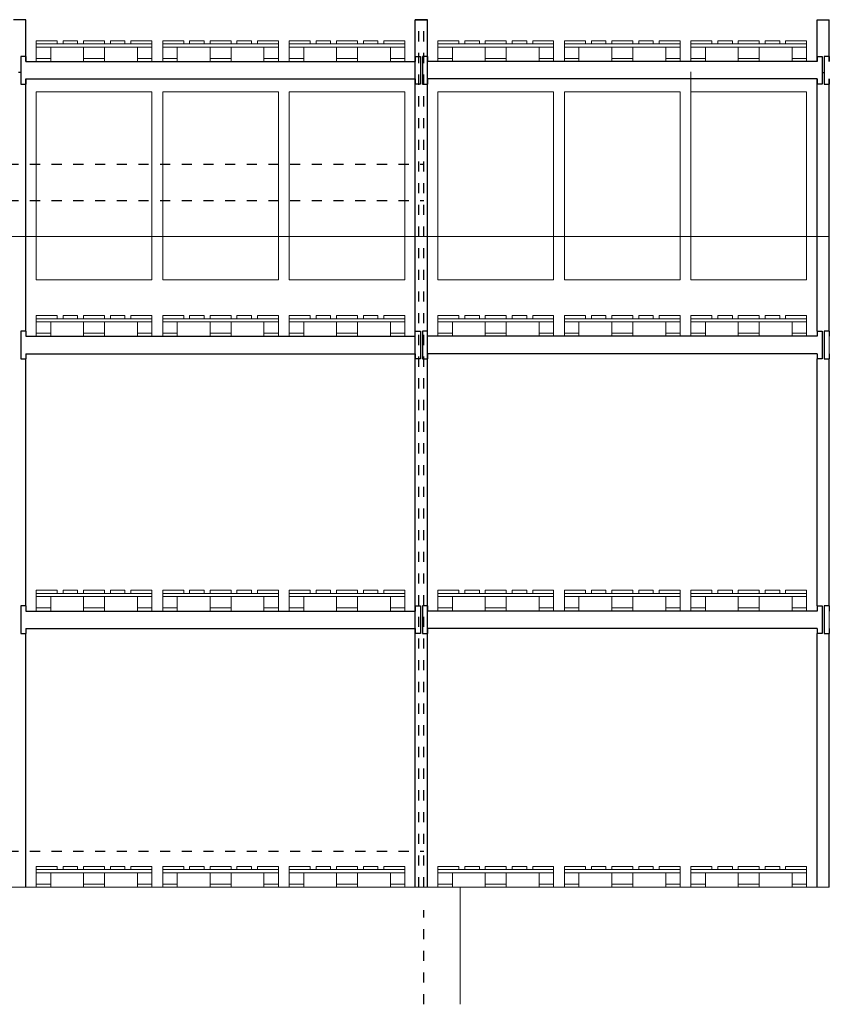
# Model space of a CAD drawing. Header units: millimetres. Extents: x 22865 to 60762, y -18816 to 15611.
# Tile 194 of 256: x 25595 to 26155, y 13527 to 14208. Entities that reach past the tile are written whole.
import ezdxf

# ---------------------------------------------------------------- set-up
doc = ezdxf.new("R2010")
doc.units = ezdxf.units.MM
doc.linetypes.add('DASHED', pattern=[15, 7, -8])
doc.layers.add('CIENKA', color=1, linetype='Continuous', lineweight=13)
doc.layers.add('projekt', color=6, linetype='Continuous', lineweight=9)
for name, color, linetype in [('RDZENIE', 3, 'Continuous'), ('REGALY', 7, 'Continuous'), ('WYMIARY', 6, 'Continuous')]:
    doc.layers.add(name, color=color, linetype=linetype)

msp = doc.modelspace()

# ---------------------------------------------------------------- linework, layer by layer
at = {"layer": 'CIENKA'}
for points in [[(25606.89, 14191.32), (25621.39, 14191.32), (25621.39, 14193.52), (25606.89, 14193.52)], [(25635.51, 14191.32), (25625.51, 14191.32), (25625.51, 14193.52), (25635.51, 14193.52)], [(25639.64, 14191.32), (25654.14, 14191.32), (25654.14, 14193.52), (25639.64, 14193.52)], [(25658.26, 14191.32), (25668.26, 14191.32), (25668.26, 14193.52), (25658.26, 14193.52)], [(25672.39, 14191.32), (25686.89, 14191.32), (25686.89, 14193.52), (25672.39, 14193.52)], [(25694.39, 14191.32), (25708.89, 14191.32), (25708.89, 14193.52), (25694.39, 14193.52)], [(25723.01, 14191.32), (25713.01, 14191.32), (25713.01, 14193.52), (25723.01, 14193.52)], [(25727.14, 14191.32), (25741.64, 14191.32), (25741.64, 14193.52), (25727.14, 14193.52)], [(25745.76, 14191.32), (25755.76, 14191.32), (25755.76, 14193.52), (25745.76, 14193.52)], [(25759.89, 14191.32), (25774.39, 14191.32), (25774.39, 14193.52), (25759.89, 14193.52)], [(25781.89, 14191.32), (25796.39, 14191.32), (25796.39, 14193.52), (25781.89, 14193.52)], [(25810.51, 14191.32), (25800.51, 14191.32), (25800.51, 14193.52), (25810.51, 14193.52)], [(25814.64, 14191.32), (25829.14, 14191.32), (25829.14, 14193.52), (25814.64, 14193.52)], [(25833.26, 14191.32), (25843.26, 14191.32), (25843.26, 14193.52), (25833.26, 14193.52)], [(25847.39, 14191.32), (25861.89, 14191.32), (25861.89, 14193.52), (25847.39, 14193.52)], [(25899.29, 14191.32), (25884.79, 14191.32), (25884.79, 14193.52), (25899.29, 14193.52)], [(25913.41, 14191.32), (25903.41, 14191.32), (25903.41, 14193.52), (25913.41, 14193.52)], [(25932.04, 14191.32), (25917.54, 14191.32), (25917.54, 14193.52), (25932.04, 14193.52)], [(25936.16, 14191.32), (25946.16, 14191.32), (25946.16, 14193.52), (25936.16, 14193.52)], [(25964.79, 14191.32), (25950.29, 14191.32), (25950.29, 14193.52), (25964.79, 14193.52)], [(25986.79, 14191.32), (25972.29, 14191.32), (25972.29, 14193.52), (25986.79, 14193.52)], [(26000.91, 14191.32), (25990.91, 14191.32), (25990.91, 14193.52), (26000.91, 14193.52)], [(26019.54, 14191.32), (26005.04, 14191.32), (26005.04, 14193.52), (26019.54, 14193.52)], [(26023.66, 14191.32), (26033.66, 14191.32), (26033.66, 14193.52), (26023.66, 14193.52)], [(26052.29, 14191.32), (26037.79, 14191.32), (26037.79, 14193.52), (26052.29, 14193.52)], [(26074.29, 14191.32), (26059.79, 14191.32), (26059.79, 14193.52), (26074.29, 14193.52)], [(26088.41, 14191.32), (26078.41, 14191.32), (26078.41, 14193.52), (26088.41, 14193.52)], [(26107.04, 14191.32), (26092.54, 14191.32), (26092.54, 14193.52), (26107.04, 14193.52)], [(26111.16, 14191.32), (26121.16, 14191.32), (26121.16, 14193.52), (26111.16, 14193.52)], [(26139.79, 14191.32), (26125.29, 14191.32), (26125.29, 14193.52), (26139.79, 14193.52)], [(25606.89, 14189.12), (25686.89, 14189.12), (25686.89, 14191.32), (25606.89, 14191.32)], [(25606.89, 14181.32), (25616.89, 14181.32), (25616.89, 14189.12), (25606.89, 14189.12)], [(25639.64, 14181.32), (25654.14, 14181.32), (25654.14, 14189.12), (25639.64, 14189.12)], [(25676.89, 14181.32), (25686.89, 14181.32), (25686.89, 14189.12), (25676.89, 14189.12)], [(25694.39, 14189.12), (25774.39, 14189.12), (25774.39, 14191.32), (25694.39, 14191.32)], [(25694.39, 14181.32), (25704.39, 14181.32), (25704.39, 14189.12), (25694.39, 14189.12)], [(25727.14, 14181.32), (25741.64, 14181.32), (25741.64, 14189.12), (25727.14, 14189.12)], [(25764.39, 14181.32), (25774.39, 14181.32), (25774.39, 14189.12), (25764.39, 14189.12)], [(25781.89, 14189.12), (25861.89, 14189.12), (25861.89, 14191.32), (25781.89, 14191.32)], [(25781.89, 14181.32), (25791.89, 14181.32), (25791.89, 14189.12), (25781.89, 14189.12)], [(25814.64, 14181.32), (25829.14, 14181.32), (25829.14, 14189.12), (25814.64, 14189.12)], [(25851.89, 14181.32), (25861.89, 14181.32), (25861.89, 14189.12), (25851.89, 14189.12)], [(25964.79, 14189.12), (25884.79, 14189.12), (25884.79, 14191.32), (25964.79, 14191.32)], [(25894.79, 14181.32), (25884.79, 14181.32), (25884.79, 14189.12), (25894.79, 14189.12)], [(25932.04, 14181.32), (25917.54, 14181.32), (25917.54, 14189.12), (25932.04, 14189.12)], [(25964.79, 14181.32), (25954.79, 14181.32), (25954.79, 14189.12), (25964.79, 14189.12)], [(26052.29, 14189.12), (25972.29, 14189.12), (25972.29, 14191.32), (26052.29, 14191.32)], [(25982.29, 14181.32), (25972.29, 14181.32), (25972.29, 14189.12), (25982.29, 14189.12)], [(26019.54, 14181.32), (26005.04, 14181.32), (26005.04, 14189.12), (26019.54, 14189.12)], [(26052.29, 14181.32), (26042.29, 14181.32), (26042.29, 14189.12), (26052.29, 14189.12)], [(26139.79, 14189.12), (26059.79, 14189.12), (26059.79, 14191.32), (26139.79, 14191.32)], [(26069.79, 14181.32), (26059.79, 14181.32), (26059.79, 14189.12), (26069.79, 14189.12)], [(26107.04, 14181.32), (26092.54, 14181.32), (26092.54, 14189.12), (26107.04, 14189.12)], [(26139.79, 14181.32), (26129.79, 14181.32), (26129.79, 14189.12), (26139.79, 14189.12)], [(25616.89, 14181.32), (25606.89, 14181.32), (25606.89, 14179.12), (25616.89, 14179.12)], [(25654.14, 14181.32), (25639.64, 14181.32), (25639.64, 14179.12), (25654.14, 14179.12)], [(25686.89, 14181.32), (25676.89, 14181.32), (25676.89, 14179.12), (25686.89, 14179.12)], [(25704.39, 14181.32), (25694.39, 14181.32), (25694.39, 14179.12), (25704.39, 14179.12)], [(25741.64, 14181.32), (25727.14, 14181.32), (25727.14, 14179.12), (25741.64, 14179.12)], [(25774.39, 14181.32), (25764.39, 14181.32), (25764.39, 14179.12), (25774.39, 14179.12)], [(25791.89, 14181.32), (25781.89, 14181.32), (25781.89, 14179.12), (25791.89, 14179.12)], [(25829.14, 14181.32), (25814.64, 14181.32), (25814.64, 14179.12), (25829.14, 14179.12)], [(25861.89, 14181.32), (25851.89, 14181.32), (25851.89, 14179.12), (25861.89, 14179.12)], [(25884.79, 14181.32), (25894.79, 14181.32), (25894.79, 14179.12), (25884.79, 14179.12)], [(25917.54, 14181.32), (25932.04, 14181.32), (25932.04, 14179.12), (25917.54, 14179.12)], [(25954.79, 14181.32), (25964.79, 14181.32), (25964.79, 14179.12), (25954.79, 14179.12)], [(25972.29, 14181.32), (25982.29, 14181.32), (25982.29, 14179.12), (25972.29, 14179.12)], [(26005.04, 14181.32), (26019.54, 14181.32), (26019.54, 14179.12), (26005.04, 14179.12)], [(26042.29, 14181.32), (26052.29, 14181.32), (26052.29, 14179.12), (26042.29, 14179.12)], [(26059.79, 14181.32), (26069.79, 14181.32), (26069.79, 14179.12), (26059.79, 14179.12)], [(26092.54, 14181.32), (26107.04, 14181.32), (26107.04, 14179.12), (26092.54, 14179.12)], [(26129.79, 14181.32), (26139.79, 14181.32), (26139.79, 14179.12), (26129.79, 14179.12)], [(25606.89, 14001.32), (25621.39, 14001.32), (25621.39, 14003.52), (25606.89, 14003.52)], [(25635.51, 14001.32), (25625.51, 14001.32), (25625.51, 14003.52), (25635.51, 14003.52)], [(25639.64, 14001.32), (25654.14, 14001.32), (25654.14, 14003.52), (25639.64, 14003.52)], [(25658.26, 14001.32), (25668.26, 14001.32), (25668.26, 14003.52), (25658.26, 14003.52)], [(25672.39, 14001.32), (25686.89, 14001.32), (25686.89, 14003.52), (25672.39, 14003.52)], [(25694.39, 14001.32), (25708.89, 14001.32), (25708.89, 14003.52), (25694.39, 14003.52)], [(25723.01, 14001.32), (25713.01, 14001.32), (25713.01, 14003.52), (25723.01, 14003.52)], [(25727.14, 14001.32), (25741.64, 14001.32), (25741.64, 14003.52), (25727.14, 14003.52)], [(25745.76, 14001.32), (25755.76, 14001.32), (25755.76, 14003.52), (25745.76, 14003.52)], [(25759.89, 14001.32), (25774.39, 14001.32), (25774.39, 14003.52), (25759.89, 14003.52)], [(25781.89, 14001.32), (25796.39, 14001.32), (25796.39, 14003.52), (25781.89, 14003.52)], [(25810.51, 14001.32), (25800.51, 14001.32), (25800.51, 14003.52), (25810.51, 14003.52)], [(25814.64, 14001.32), (25829.14, 14001.32), (25829.14, 14003.52), (25814.64, 14003.52)], [(25833.26, 14001.32), (25843.26, 14001.32), (25843.26, 14003.52), (25833.26, 14003.52)], [(25847.39, 14001.32), (25861.89, 14001.32), (25861.89, 14003.52), (25847.39, 14003.52)], [(25899.29, 14001.32), (25884.79, 14001.32), (25884.79, 14003.52), (25899.29, 14003.52)], [(25913.41, 14001.32), (25903.41, 14001.32), (25903.41, 14003.52), (25913.41, 14003.52)], [(25932.04, 14001.32), (25917.54, 14001.32), (25917.54, 14003.52), (25932.04, 14003.52)], [(25936.16, 14001.32), (25946.16, 14001.32), (25946.16, 14003.52), (25936.16, 14003.52)], [(25964.79, 14001.32), (25950.29, 14001.32), (25950.29, 14003.52), (25964.79, 14003.52)], [(25986.79, 14001.32), (25972.29, 14001.32), (25972.29, 14003.52), (25986.79, 14003.52)], [(26000.91, 14001.32), (25990.91, 14001.32), (25990.91, 14003.52), (26000.91, 14003.52)], [(26019.54, 14001.32), (26005.04, 14001.32), (26005.04, 14003.52), (26019.54, 14003.52)], [(26023.66, 14001.32), (26033.66, 14001.32), (26033.66, 14003.52), (26023.66, 14003.52)], [(26052.29, 14001.32), (26037.79, 14001.32), (26037.79, 14003.52), (26052.29, 14003.52)], [(26074.29, 14001.32), (26059.79, 14001.32), (26059.79, 14003.52), (26074.29, 14003.52)], [(26088.41, 14001.32), (26078.41, 14001.32), (26078.41, 14003.52), (26088.41, 14003.52)], [(26107.04, 14001.32), (26092.54, 14001.32), (26092.54, 14003.52), (26107.04, 14003.52)], [(26111.16, 14001.32), (26121.16, 14001.32), (26121.16, 14003.52), (26111.16, 14003.52)], [(26139.79, 14001.32), (26125.29, 14001.32), (26125.29, 14003.52), (26139.79, 14003.52)], [(25606.89, 13999.12), (25686.89, 13999.12), (25686.89, 14001.32), (25606.89, 14001.32)], [(25606.89, 13991.32), (25616.89, 13991.32), (25616.89, 13999.12), (25606.89, 13999.12)], [(25639.64, 13991.32), (25654.14, 13991.32), (25654.14, 13999.12), (25639.64, 13999.12)], [(25676.89, 13991.32), (25686.89, 13991.32), (25686.89, 13999.12), (25676.89, 13999.12)], [(25694.39, 13999.12), (25774.39, 13999.12), (25774.39, 14001.32), (25694.39, 14001.32)], [(25694.39, 13991.32), (25704.39, 13991.32), (25704.39, 13999.12), (25694.39, 13999.12)], [(25727.14, 13991.32), (25741.64, 13991.32), (25741.64, 13999.12), (25727.14, 13999.12)], [(25764.39, 13991.32), (25774.39, 13991.32), (25774.39, 13999.12), (25764.39, 13999.12)], [(25781.89, 13999.12), (25861.89, 13999.12), (25861.89, 14001.32), (25781.89, 14001.32)], [(25781.89, 13991.32), (25791.89, 13991.32), (25791.89, 13999.12), (25781.89, 13999.12)], [(25814.64, 13991.32), (25829.14, 13991.32), (25829.14, 13999.12), (25814.64, 13999.12)], [(25851.89, 13991.32), (25861.89, 13991.32), (25861.89, 13999.12), (25851.89, 13999.12)], [(25964.79, 13999.12), (25884.79, 13999.12), (25884.79, 14001.32), (25964.79, 14001.32)], [(25894.79, 13991.32), (25884.79, 13991.32), (25884.79, 13999.12), (25894.79, 13999.12)], [(25932.04, 13991.32), (25917.54, 13991.32), (25917.54, 13999.12), (25932.04, 13999.12)], [(25964.79, 13991.32), (25954.79, 13991.32), (25954.79, 13999.12), (25964.79, 13999.12)], [(26052.29, 13999.12), (25972.29, 13999.12), (25972.29, 14001.32), (26052.29, 14001.32)], [(25982.29, 13991.32), (25972.29, 13991.32), (25972.29, 13999.12), (25982.29, 13999.12)], [(26019.54, 13991.32), (26005.04, 13991.32), (26005.04, 13999.12), (26019.54, 13999.12)], [(26052.29, 13991.32), (26042.29, 13991.32), (26042.29, 13999.12), (26052.29, 13999.12)], [(26139.79, 13999.12), (26059.79, 13999.12), (26059.79, 14001.32), (26139.79, 14001.32)], [(26069.79, 13991.32), (26059.79, 13991.32), (26059.79, 13999.12), (26069.79, 13999.12)], [(26107.04, 13991.32), (26092.54, 13991.32), (26092.54, 13999.12), (26107.04, 13999.12)], [(26139.79, 13991.32), (26129.79, 13991.32), (26129.79, 13999.12), (26139.79, 13999.12)], [(25616.89, 13991.32), (25606.89, 13991.32), (25606.89, 13989.12), (25616.89, 13989.12)], [(25654.14, 13991.32), (25639.64, 13991.32), (25639.64, 13989.12), (25654.14, 13989.12)], [(25686.89, 13991.32), (25676.89, 13991.32), (25676.89, 13989.12), (25686.89, 13989.12)], [(25704.39, 13991.32), (25694.39, 13991.32), (25694.39, 13989.12), (25704.39, 13989.12)], [(25741.64, 13991.32), (25727.14, 13991.32), (25727.14, 13989.12), (25741.64, 13989.12)], [(25774.39, 13991.32), (25764.39, 13991.32), (25764.39, 13989.12), (25774.39, 13989.12)], [(25791.89, 13991.32), (25781.89, 13991.32), (25781.89, 13989.12), (25791.89, 13989.12)], [(25829.14, 13991.32), (25814.64, 13991.32), (25814.64, 13989.12), (25829.14, 13989.12)], [(25861.89, 13991.32), (25851.89, 13991.32), (25851.89, 13989.12), (25861.89, 13989.12)], [(25884.79, 13991.32), (25894.79, 13991.32), (25894.79, 13989.12), (25884.79, 13989.12)], [(25917.54, 13991.32), (25932.04, 13991.32), (25932.04, 13989.12), (25917.54, 13989.12)], [(25954.79, 13991.32), (25964.79, 13991.32), (25964.79, 13989.12), (25954.79, 13989.12)], [(25972.29, 13991.32), (25982.29, 13991.32), (25982.29, 13989.12), (25972.29, 13989.12)], [(26005.04, 13991.32), (26019.54, 13991.32), (26019.54, 13989.12), (26005.04, 13989.12)], [(26042.29, 13991.32), (26052.29, 13991.32), (26052.29, 13989.12), (26042.29, 13989.12)], [(26059.79, 13991.32), (26069.79, 13991.32), (26069.79, 13989.12), (26059.79, 13989.12)], [(26092.54, 13991.32), (26107.04, 13991.32), (26107.04, 13989.12), (26092.54, 13989.12)], [(26129.79, 13991.32), (26139.79, 13991.32), (26139.79, 13989.12), (26129.79, 13989.12)], [(25606.89, 13811.32), (25621.39, 13811.32), (25621.39, 13813.52), (25606.89, 13813.52)], [(25606.89, 13809.12), (25686.89, 13809.12), (25686.89, 13811.32), (25606.89, 13811.32)], [(25635.51, 13811.32), (25625.51, 13811.32), (25625.51, 13813.52), (25635.51, 13813.52)], [(25639.64, 13811.32), (25654.14, 13811.32), (25654.14, 13813.52), (25639.64, 13813.52)], [(25658.26, 13811.32), (25668.26, 13811.32), (25668.26, 13813.52), (25658.26, 13813.52)], [(25672.39, 13811.32), (25686.89, 13811.32), (25686.89, 13813.52), (25672.39, 13813.52)], [(25694.39, 13811.32), (25708.89, 13811.32), (25708.89, 13813.52), (25694.39, 13813.52)], [(25694.39, 13809.12), (25774.39, 13809.12), (25774.39, 13811.32), (25694.39, 13811.32)], [(25723.01, 13811.32), (25713.01, 13811.32), (25713.01, 13813.52), (25723.01, 13813.52)], [(25727.14, 13811.32), (25741.64, 13811.32), (25741.64, 13813.52), (25727.14, 13813.52)], [(25745.76, 13811.32), (25755.76, 13811.32), (25755.76, 13813.52), (25745.76, 13813.52)], [(25759.89, 13811.32), (25774.39, 13811.32), (25774.39, 13813.52), (25759.89, 13813.52)], [(25781.89, 13811.32), (25796.39, 13811.32), (25796.39, 13813.52), (25781.89, 13813.52)], [(25781.89, 13809.12), (25861.89, 13809.12), (25861.89, 13811.32), (25781.89, 13811.32)], [(25810.51, 13811.32), (25800.51, 13811.32), (25800.51, 13813.52), (25810.51, 13813.52)], [(25814.64, 13811.32), (25829.14, 13811.32), (25829.14, 13813.52), (25814.64, 13813.52)], [(25833.26, 13811.32), (25843.26, 13811.32), (25843.26, 13813.52), (25833.26, 13813.52)], [(25847.39, 13811.32), (25861.89, 13811.32), (25861.89, 13813.52), (25847.39, 13813.52)], [(25899.29, 13811.32), (25884.79, 13811.32), (25884.79, 13813.52), (25899.29, 13813.52)], [(25964.79, 13809.12), (25884.79, 13809.12), (25884.79, 13811.32), (25964.79, 13811.32)], [(25913.41, 13811.32), (25903.41, 13811.32), (25903.41, 13813.52), (25913.41, 13813.52)], [(25932.04, 13811.32), (25917.54, 13811.32), (25917.54, 13813.52), (25932.04, 13813.52)], [(25936.16, 13811.32), (25946.16, 13811.32), (25946.16, 13813.52), (25936.16, 13813.52)], [(25964.79, 13811.32), (25950.29, 13811.32), (25950.29, 13813.52), (25964.79, 13813.52)], [(25986.79, 13811.32), (25972.29, 13811.32), (25972.29, 13813.52), (25986.79, 13813.52)], [(26052.29, 13809.12), (25972.29, 13809.12), (25972.29, 13811.32), (26052.29, 13811.32)], [(26000.91, 13811.32), (25990.91, 13811.32), (25990.91, 13813.52), (26000.91, 13813.52)], [(26019.54, 13811.32), (26005.04, 13811.32), (26005.04, 13813.52), (26019.54, 13813.52)], [(26023.66, 13811.32), (26033.66, 13811.32), (26033.66, 13813.52), (26023.66, 13813.52)], [(26052.29, 13811.32), (26037.79, 13811.32), (26037.79, 13813.52), (26052.29, 13813.52)], [(26074.29, 13811.32), (26059.79, 13811.32), (26059.79, 13813.52), (26074.29, 13813.52)], [(26139.79, 13809.12), (26059.79, 13809.12), (26059.79, 13811.32), (26139.79, 13811.32)], [(26088.41, 13811.32), (26078.41, 13811.32), (26078.41, 13813.52), (26088.41, 13813.52)], [(26107.04, 13811.32), (26092.54, 13811.32), (26092.54, 13813.52), (26107.04, 13813.52)], [(26111.16, 13811.32), (26121.16, 13811.32), (26121.16, 13813.52), (26111.16, 13813.52)], [(26139.79, 13811.32), (26125.29, 13811.32), (26125.29, 13813.52), (26139.79, 13813.52)], [(25606.89, 13801.32), (25616.89, 13801.32), (25616.89, 13809.12), (25606.89, 13809.12)], [(25639.64, 13801.32), (25654.14, 13801.32), (25654.14, 13809.12), (25639.64, 13809.12)], [(25676.89, 13801.32), (25686.89, 13801.32), (25686.89, 13809.12), (25676.89, 13809.12)], [(25694.39, 13801.32), (25704.39, 13801.32), (25704.39, 13809.12), (25694.39, 13809.12)], [(25727.14, 13801.32), (25741.64, 13801.32), (25741.64, 13809.12), (25727.14, 13809.12)], [(25764.39, 13801.32), (25774.39, 13801.32), (25774.39, 13809.12), (25764.39, 13809.12)], [(25781.89, 13801.32), (25791.89, 13801.32), (25791.89, 13809.12), (25781.89, 13809.12)], [(25814.64, 13801.32), (25829.14, 13801.32), (25829.14, 13809.12), (25814.64, 13809.12)], [(25851.89, 13801.32), (25861.89, 13801.32), (25861.89, 13809.12), (25851.89, 13809.12)], [(25894.79, 13801.32), (25884.79, 13801.32), (25884.79, 13809.12), (25894.79, 13809.12)], [(25932.04, 13801.32), (25917.54, 13801.32), (25917.54, 13809.12), (25932.04, 13809.12)], [(25964.79, 13801.32), (25954.79, 13801.32), (25954.79, 13809.12), (25964.79, 13809.12)], [(25982.29, 13801.32), (25972.29, 13801.32), (25972.29, 13809.12), (25982.29, 13809.12)], [(26019.54, 13801.32), (26005.04, 13801.32), (26005.04, 13809.12), (26019.54, 13809.12)], [(26052.29, 13801.32), (26042.29, 13801.32), (26042.29, 13809.12), (26052.29, 13809.12)], [(26069.79, 13801.32), (26059.79, 13801.32), (26059.79, 13809.12), (26069.79, 13809.12)], [(26107.04, 13801.32), (26092.54, 13801.32), (26092.54, 13809.12), (26107.04, 13809.12)], [(26139.79, 13801.32), (26129.79, 13801.32), (26129.79, 13809.12), (26139.79, 13809.12)], [(25616.89, 13801.32), (25606.89, 13801.32), (25606.89, 13799.12), (25616.89, 13799.12)], [(25654.14, 13801.32), (25639.64, 13801.32), (25639.64, 13799.12), (25654.14, 13799.12)], [(25686.89, 13801.32), (25676.89, 13801.32), (25676.89, 13799.12), (25686.89, 13799.12)], [(25704.39, 13801.32), (25694.39, 13801.32), (25694.39, 13799.12), (25704.39, 13799.12)], [(25741.64, 13801.32), (25727.14, 13801.32), (25727.14, 13799.12), (25741.64, 13799.12)], [(25774.39, 13801.32), (25764.39, 13801.32), (25764.39, 13799.12), (25774.39, 13799.12)], [(25791.89, 13801.32), (25781.89, 13801.32), (25781.89, 13799.12), (25791.89, 13799.12)], [(25829.14, 13801.32), (25814.64, 13801.32), (25814.64, 13799.12), (25829.14, 13799.12)], [(25861.89, 13801.32), (25851.89, 13801.32), (25851.89, 13799.12), (25861.89, 13799.12)], [(25884.79, 13801.32), (25894.79, 13801.32), (25894.79, 13799.12), (25884.79, 13799.12)], [(25917.54, 13801.32), (25932.04, 13801.32), (25932.04, 13799.12), (25917.54, 13799.12)], [(25954.79, 13801.32), (25964.79, 13801.32), (25964.79, 13799.12), (25954.79, 13799.12)], [(25972.29, 13801.32), (25982.29, 13801.32), (25982.29, 13799.12), (25972.29, 13799.12)], [(26005.04, 13801.32), (26019.54, 13801.32), (26019.54, 13799.12), (26005.04, 13799.12)], [(26042.29, 13801.32), (26052.29, 13801.32), (26052.29, 13799.12), (26042.29, 13799.12)], [(26059.79, 13801.32), (26069.79, 13801.32), (26069.79, 13799.12), (26059.79, 13799.12)], [(26092.54, 13801.32), (26107.04, 13801.32), (26107.04, 13799.12), (26092.54, 13799.12)], [(26129.79, 13801.32), (26139.79, 13801.32), (26139.79, 13799.12), (26129.79, 13799.12)], [(25606.89, 13620.32), (25621.39, 13620.32), (25621.39, 13622.52), (25606.89, 13622.52)], [(25606.89, 13618.12), (25686.89, 13618.12), (25686.89, 13620.32), (25606.89, 13620.32)], [(25635.51, 13620.32), (25625.51, 13620.32), (25625.51, 13622.52), (25635.51, 13622.52)], [(25639.64, 13620.32), (25654.14, 13620.32), (25654.14, 13622.52), (25639.64, 13622.52)], [(25658.26, 13620.32), (25668.26, 13620.32), (25668.26, 13622.52), (25658.26, 13622.52)], [(25672.39, 13620.32), (25686.89, 13620.32), (25686.89, 13622.52), (25672.39, 13622.52)], [(25694.39, 13620.32), (25708.89, 13620.32), (25708.89, 13622.52), (25694.39, 13622.52)], [(25694.39, 13618.12), (25774.39, 13618.12), (25774.39, 13620.32), (25694.39, 13620.32)], [(25723.01, 13620.32), (25713.01, 13620.32), (25713.01, 13622.52), (25723.01, 13622.52)], [(25727.14, 13620.32), (25741.64, 13620.32), (25741.64, 13622.52), (25727.14, 13622.52)], [(25745.76, 13620.32), (25755.76, 13620.32), (25755.76, 13622.52), (25745.76, 13622.52)], [(25759.89, 13620.32), (25774.39, 13620.32), (25774.39, 13622.52), (25759.89, 13622.52)], [(25781.89, 13620.32), (25796.39, 13620.32), (25796.39, 13622.52), (25781.89, 13622.52)], [(25781.89, 13618.12), (25861.89, 13618.12), (25861.89, 13620.32), (25781.89, 13620.32)], [(25810.51, 13620.32), (25800.51, 13620.32), (25800.51, 13622.52), (25810.51, 13622.52)], [(25814.64, 13620.32), (25829.14, 13620.32), (25829.14, 13622.52), (25814.64, 13622.52)], [(25833.26, 13620.32), (25843.26, 13620.32), (25843.26, 13622.52), (25833.26, 13622.52)], [(25847.39, 13620.32), (25861.89, 13620.32), (25861.89, 13622.52), (25847.39, 13622.52)], [(25899.29, 13620.32), (25884.79, 13620.32), (25884.79, 13622.52), (25899.29, 13622.52)], [(25964.79, 13618.12), (25884.79, 13618.12), (25884.79, 13620.32), (25964.79, 13620.32)], [(25913.41, 13620.32), (25903.41, 13620.32), (25903.41, 13622.52), (25913.41, 13622.52)], [(25932.04, 13620.32), (25917.54, 13620.32), (25917.54, 13622.52), (25932.04, 13622.52)], [(25936.16, 13620.32), (25946.16, 13620.32), (25946.16, 13622.52), (25936.16, 13622.52)], [(25964.79, 13620.32), (25950.29, 13620.32), (25950.29, 13622.52), (25964.79, 13622.52)], [(25986.79, 13620.32), (25972.29, 13620.32), (25972.29, 13622.52), (25986.79, 13622.52)], [(26052.29, 13618.12), (25972.29, 13618.12), (25972.29, 13620.32), (26052.29, 13620.32)], [(26000.91, 13620.32), (25990.91, 13620.32), (25990.91, 13622.52), (26000.91, 13622.52)], [(26019.54, 13620.32), (26005.04, 13620.32), (26005.04, 13622.52), (26019.54, 13622.52)], [(26023.66, 13620.32), (26033.66, 13620.32), (26033.66, 13622.52), (26023.66, 13622.52)], [(26052.29, 13620.32), (26037.79, 13620.32), (26037.79, 13622.52), (26052.29, 13622.52)], [(26074.29, 13620.32), (26059.79, 13620.32), (26059.79, 13622.52), (26074.29, 13622.52)], [(26139.79, 13618.12), (26059.79, 13618.12), (26059.79, 13620.32), (26139.79, 13620.32)], [(26088.41, 13620.32), (26078.41, 13620.32), (26078.41, 13622.52), (26088.41, 13622.52)], [(26107.04, 13620.32), (26092.54, 13620.32), (26092.54, 13622.52), (26107.04, 13622.52)], [(26111.16, 13620.32), (26121.16, 13620.32), (26121.16, 13622.52), (26111.16, 13622.52)], [(26139.79, 13620.32), (26125.29, 13620.32), (26125.29, 13622.52), (26139.79, 13622.52)], [(25606.89, 13610.32), (25616.89, 13610.32), (25616.89, 13618.12), (25606.89, 13618.12)], [(25639.64, 13610.32), (25654.14, 13610.32), (25654.14, 13618.12), (25639.64, 13618.12)], [(25676.89, 13610.32), (25686.89, 13610.32), (25686.89, 13618.12), (25676.89, 13618.12)], [(25694.39, 13610.32), (25704.39, 13610.32), (25704.39, 13618.12), (25694.39, 13618.12)], [(25727.14, 13610.32), (25741.64, 13610.32), (25741.64, 13618.12), (25727.14, 13618.12)], [(25764.39, 13610.32), (25774.39, 13610.32), (25774.39, 13618.12), (25764.39, 13618.12)], [(25781.89, 13610.32), (25791.89, 13610.32), (25791.89, 13618.12), (25781.89, 13618.12)], [(25814.64, 13610.32), (25829.14, 13610.32), (25829.14, 13618.12), (25814.64, 13618.12)], [(25851.89, 13610.32), (25861.89, 13610.32), (25861.89, 13618.12), (25851.89, 13618.12)], [(25894.79, 13610.32), (25884.79, 13610.32), (25884.79, 13618.12), (25894.79, 13618.12)], [(25932.04, 13610.32), (25917.54, 13610.32), (25917.54, 13618.12), (25932.04, 13618.12)], [(25964.79, 13610.32), (25954.79, 13610.32), (25954.79, 13618.12), (25964.79, 13618.12)], [(25982.29, 13610.32), (25972.29, 13610.32), (25972.29, 13618.12), (25982.29, 13618.12)], [(26019.54, 13610.32), (26005.04, 13610.32), (26005.04, 13618.12), (26019.54, 13618.12)], [(26052.29, 13610.32), (26042.29, 13610.32), (26042.29, 13618.12), (26052.29, 13618.12)], [(26069.79, 13610.32), (26059.79, 13610.32), (26059.79, 13618.12), (26069.79, 13618.12)], [(26107.04, 13610.32), (26092.54, 13610.32), (26092.54, 13618.12), (26107.04, 13618.12)], [(26139.79, 13610.32), (26129.79, 13610.32), (26129.79, 13618.12), (26139.79, 13618.12)], [(25616.89, 13610.32), (25606.89, 13610.32), (25606.89, 13608.12), (25616.89, 13608.12)], [(25654.14, 13610.32), (25639.64, 13610.32), (25639.64, 13608.12), (25654.14, 13608.12)], [(25686.89, 13610.32), (25676.89, 13610.32), (25676.89, 13608.12), (25686.89, 13608.12)], [(25704.39, 13610.32), (25694.39, 13610.32), (25694.39, 13608.12), (25704.39, 13608.12)], [(25741.64, 13610.32), (25727.14, 13610.32), (25727.14, 13608.12), (25741.64, 13608.12)], [(25774.39, 13610.32), (25764.39, 13610.32), (25764.39, 13608.12), (25774.39, 13608.12)], [(25791.89, 13610.32), (25781.89, 13610.32), (25781.89, 13608.12), (25791.89, 13608.12)], [(25829.14, 13610.32), (25814.64, 13610.32), (25814.64, 13608.12), (25829.14, 13608.12)], [(25861.89, 13610.32), (25851.89, 13610.32), (25851.89, 13608.12), (25861.89, 13608.12)], [(25884.79, 13610.32), (25894.79, 13610.32), (25894.79, 13608.12), (25884.79, 13608.12)], [(25917.54, 13610.32), (25932.04, 13610.32), (25932.04, 13608.12), (25917.54, 13608.12)], [(25954.79, 13610.32), (25964.79, 13610.32), (25964.79, 13608.12), (25954.79, 13608.12)], [(25972.29, 13610.32), (25982.29, 13610.32), (25982.29, 13608.12), (25972.29, 13608.12)], [(26005.04, 13610.32), (26019.54, 13610.32), (26019.54, 13608.12), (26005.04, 13608.12)], [(26042.29, 13610.32), (26052.29, 13610.32), (26052.29, 13608.12), (26042.29, 13608.12)], [(26059.79, 13610.32), (26069.79, 13610.32), (26069.79, 13608.12), (26059.79, 13608.12)], [(26092.54, 13610.32), (26107.04, 13610.32), (26107.04, 13608.12), (26092.54, 13608.12)], [(26129.79, 13610.32), (26139.79, 13610.32), (26139.79, 13608.12), (26129.79, 13608.12)]]:
    msp.add_lwpolyline(points, close=True, dxfattribs=at)
at = {"layer": 'projekt', "color": 3, "ltscale": 0.2}
msp.add_line((26059.79, 14034.22), (26059.79, 14171.97), dxfattribs=at)
at = {"layer": 'projekt', "color": 3, "lineweight": 15, "ltscale": 0.02}
msp.add_line((25900.04, 13608.12), (25900.04, 13592.12), dxfattribs=at)
at = {"layer": 'projekt', "color": 1, "lineweight": 15, "ltscale": 0.02}
msp.add_line((25900.04, 13592.12), (25900.04, 13527.12), dxfattribs=at)
at = {"layer": 'projekt', "color": 3, "ltscale": 0.2}
for points in [[(25686.89, 14028.12), (25606.89, 14028.12), (25606.89, 14158.12), (25686.89, 14158.12)], [(25774.39, 14028.12), (25694.39, 14028.12), (25694.39, 14158.12), (25774.39, 14158.12)], [(25861.89, 14028.12), (25781.89, 14028.12), (25781.89, 14158.12), (25861.89, 14158.12)], [(25964.79, 14028.12), (25884.79, 14028.12), (25884.79, 14158.12), (25964.79, 14158.12)], [(26052.29, 14028.12), (25972.29, 14028.12), (25972.29, 14158.12), (26052.29, 14158.12)], [(26139.79, 14028.12), (26059.79, 14028.12), (26059.79, 14158.12), (26139.79, 14158.12)], [(26155.49, 14058.12), (24757.49, 14058.12), (24757.49, 13608.12), (26155.49, 13608.12)]]:
    msp.add_lwpolyline(points, close=True, dxfattribs=at)
at = {"layer": 'RDZENIE', "color": 2, "linetype": 'DASHED'}
for p, q in [((25871.64, 13608.12), (25871.64, 14205.12)), ((25875.04, 13608.12), (25875.04, 14205.12)), ((25332.54, 14108.12), (25875.04, 14108.12)), ((25332.54, 14083.12), (25875.04, 14083.12)), ((25332.54, 13633.12), (25875.04, 13633.12)), ((25875.04, 13527.12), (25875.04, 13592.12))]:
    msp.add_line(p, q, dxfattribs=at)
at = {"layer": 'REGALY', "color": 5}
for p, q in [((25599.69, 14208.12), (25591.19, 14208.12)), ((25599.69, 14179.12), (25599.69, 14208.12)), ((25869.09, 14182.62), (25869.09, 14208.12)), ((25877.59, 14208.12), (25869.09, 14208.12)), ((25869.09, 13608.12), (25869.09, 14208.12)), ((25869.09, 14208.12), (25877.59, 14208.12)), ((25877.59, 13608.12), (25877.59, 14208.12)), ((25877.59, 14182.62), (25877.59, 14208.12)), ((26146.99, 14179.12), (26146.99, 14208.12)), ((26146.99, 14208.12), (26155.49, 14208.12)), ((26155.49, 14179.12), (26155.49, 14208.12)), ((25599.69, 13992.62), (25599.69, 14167.12)), ((26146.99, 13992.62), (26146.99, 14167.12)), ((26155.49, 13992.62), (26155.49, 14167.12)), ((25869.09, 13992.62), (25869.09, 14163.62)), ((25877.59, 13992.62), (25877.59, 14163.62)), ((25599.69, 13802.62), (25599.69, 13973.62)), ((25869.09, 13802.62), (25869.09, 13973.62)), ((25877.59, 13802.62), (25877.59, 13973.62)), ((26146.99, 13802.62), (26146.99, 13973.62)), ((26155.49, 13802.62), (26155.49, 13973.62)), ((25599.69, 13608.12), (25599.69, 13783.62)), ((25869.09, 13608.12), (25869.09, 13783.62)), ((25877.59, 13608.12), (25877.59, 13783.62)), ((26146.99, 13608.12), (26146.99, 13783.62)), ((26155.49, 13608.12), (26155.49, 13783.62))]:
    msp.add_line(p, q, dxfattribs=at)
at = {"layer": 'REGALY', "color": 6}
for p, q in [((25599.69, 14182.62), (25596.19, 14182.62)), ((25596.19, 14182.62), (25596.19, 14163.62)), ((25599.69, 14179.12), (25869.09, 14179.12)), ((25869.09, 14182.62), (25872.59, 14182.62)), ((25872.59, 14182.62), (25872.59, 14163.62)), ((25877.59, 14182.62), (25874.09, 14182.62)), ((25874.09, 14182.62), (25874.09, 14163.62)), ((26146.99, 14179.12), (25877.59, 14179.12)), ((26146.99, 14182.62), (26150.49, 14182.62)), ((26150.49, 14182.62), (26150.49, 14163.62)), ((26155.49, 14182.62), (26151.99, 14182.62)), ((26151.99, 14182.62), (26151.99, 14163.62)), ((25599.69, 14167.12), (25869.09, 14167.12)), ((26146.99, 14167.12), (25877.59, 14167.12)), ((25596.19, 14163.62), (25599.69, 14163.62)), ((25872.59, 14163.62), (25869.09, 14163.62)), ((25874.09, 14163.62), (25877.59, 14163.62)), ((26150.49, 14163.62), (26146.99, 14163.62)), ((26151.99, 14163.62), (26155.49, 14163.62)), ((25599.69, 13992.62), (25596.19, 13992.62)), ((25596.19, 13992.62), (25596.19, 13973.62)), ((25599.69, 13992.62), (25596.19, 13992.62)), ((25596.19, 13992.62), (25596.19, 13973.62)), ((25599.69, 13989.12), (25869.09, 13989.12)), ((25869.09, 13992.62), (25872.59, 13992.62)), ((25869.09, 13989.12), (25869.09, 13992.62)), ((25872.59, 13992.62), (25872.59, 13973.62)), ((25877.59, 13992.62), (25874.09, 13992.62)), ((25874.09, 13992.62), (25874.09, 13973.62)), ((25877.59, 13989.12), (25877.59, 13992.62)), ((26146.99, 13989.12), (25877.59, 13989.12)), ((26146.99, 13992.62), (26150.49, 13992.62)), ((26146.99, 13992.62), (26150.49, 13992.62)), ((26150.49, 13992.62), (26150.49, 13973.62)), ((26150.49, 13992.62), (26150.49, 13973.62)), ((26155.49, 13992.62), (26151.99, 13992.62)), ((26151.99, 13992.62), (26151.99, 13973.62)), ((26151.99, 13992.62), (26151.99, 13973.62)), ((25599.69, 13977.12), (25869.09, 13977.12)), ((25869.09, 13977.12), (25869.09, 13973.62)), ((26146.99, 13977.12), (25877.59, 13977.12)), ((25877.59, 13977.12), (25877.59, 13973.62)), ((25596.19, 13973.62), (25599.69, 13973.62)), ((25596.19, 13973.62), (25599.69, 13973.62)), ((25872.59, 13973.62), (25869.09, 13973.62)), ((25874.09, 13973.62), (25877.59, 13973.62)), ((26150.49, 13973.62), (26146.99, 13973.62)), ((26150.49, 13973.62), (26146.99, 13973.62)), ((26151.99, 13973.62), (26155.49, 13973.62)), ((25599.69, 13802.62), (25596.19, 13802.62)), ((25596.19, 13802.62), (25596.19, 13783.62)), ((25599.69, 13799.12), (25869.09, 13799.12)), ((25869.09, 13802.62), (25872.59, 13802.62)), ((25872.59, 13802.62), (25872.59, 13783.62)), ((25877.59, 13802.62), (25874.09, 13802.62)), ((25874.09, 13802.62), (25874.09, 13783.62)), ((26146.99, 13799.12), (25877.59, 13799.12)), ((26146.99, 13802.62), (26150.49, 13802.62)), ((26150.49, 13802.62), (26150.49, 13783.62)), ((26155.49, 13802.62), (26151.99, 13802.62)), ((26151.99, 13802.62), (26151.99, 13783.62)), ((25596.19, 13783.62), (25599.69, 13783.62)), ((25599.69, 13787.12), (25869.09, 13787.12)), ((25872.59, 13783.62), (25869.09, 13783.62)), ((25874.09, 13783.62), (25877.59, 13783.62)), ((26146.99, 13787.12), (25877.59, 13787.12)), ((26150.49, 13783.62), (26146.99, 13783.62)), ((26151.99, 13783.62), (26155.49, 13783.62))]:
    msp.add_line(p, q, dxfattribs=at)
at = {"layer": 'WYMIARY'}
for p, q in [((25599.69, 14182.62), (25599.69, 14179.12)), ((25869.09, 14182.62), (25869.09, 14179.12)), ((25877.59, 14182.62), (25877.59, 14179.12)), ((26146.99, 14182.62), (26146.99, 14179.12)), ((26155.49, 14182.62), (26155.49, 14179.12)), ((25596.19, 14171.5), (25594.69, 14171.5)), ((25599.69, 14167.12), (25599.69, 14163.62)), ((25869.09, 14167.12), (25869.09, 14163.62)), ((25877.59, 14167.12), (25877.59, 14163.62)), ((26146.99, 14167.12), (26146.99, 14163.62)), ((26150.49, 14171.5), (26151.99, 14171.5)), ((26155.49, 14167.12), (26155.49, 14163.62)), ((25599.69, 13992.62), (25599.69, 13989.12)), ((25599.69, 13992.62), (25599.69, 13989.12)), ((26146.99, 13992.62), (26146.99, 13989.12)), ((26146.99, 13992.62), (26146.99, 13989.12)), ((26155.49, 13992.62), (26155.49, 13989.12)), ((25599.69, 13977.12), (25599.69, 13973.62)), ((25599.69, 13977.12), (25599.69, 13973.62)), ((26146.99, 13977.12), (26146.99, 13973.62)), ((26146.99, 13977.12), (26146.99, 13973.62)), ((26155.49, 13977.12), (26155.49, 13973.62)), ((25599.69, 13802.62), (25599.69, 13799.12)), ((25869.09, 13802.62), (25869.09, 13799.12)), ((25877.59, 13802.62), (25877.59, 13799.12)), ((26146.99, 13802.62), (26146.99, 13799.12)), ((26155.49, 13802.62), (26155.49, 13799.12)), ((25599.69, 13787.12), (25599.69, 13783.62)), ((25869.09, 13787.12), (25869.09, 13783.62)), ((25877.59, 13787.12), (25877.59, 13783.62)), ((26146.99, 13787.12), (26146.99, 13783.62)), ((26155.49, 13787.12), (26155.49, 13783.62))]:
    msp.add_line(p, q, dxfattribs=at)

doc.saveas('drawing.dxf')
